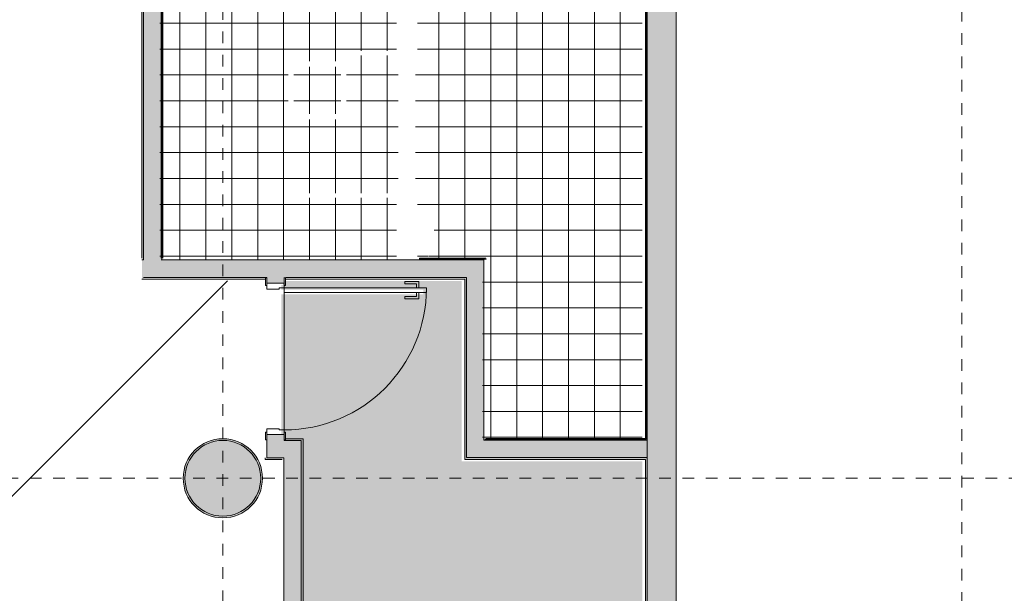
# Model space of a CAD drawing. Header units: millimetres. Extents: x 4.1 to 90.4, y -1.2 to 68.4.
# Tile 228 of 256: x 57.5 to 65.9, y 43 to 48. Entities that reach past the tile are written whole.
import ezdxf

# ---------------------------------------------------------------- set-up
doc = ezdxf.new("R2010")
doc.units = ezdxf.units.MM
doc.linetypes.add('Dash Dot 3_16_', pattern=[0.007938, 0.004763, -0.001587, 0, -0.001587])
for name, color, linetype, lineweight in [('A-DOOR', 7, 'Continuous', 5), ('A-FLOR', 7, 'Continuous', 5), ('A-FLOR-PATT', 7, 'Continuous', 15), ('A-WALL', 7, 'Continuous', 5), ('A-WALL-PATT', 7, 'Continuous', 13), ('I-WALL', 7, 'Continuous', 5), ('S-COLS', 7, 'Continuous', 5), ('S-GRID', 7, 'Continuous', 9)]:
    doc.layers.add(name, color=color, linetype=linetype, lineweight=lineweight)

# ---------------------------------------------------------------- blocks, each defined once
blk = doc.blocks.new('MUC-ENT-EXE-GOE-M3D-TZN-TNV-V21 _Principe Piscine_-D_rvt-1-MUC-LAG-PRO-PLA-ARC-TZN-SS01-AP04B-04RP Maçonnerie')
at = {"layer": 'A-WALL-PATT', "lineweight": 5, "true_color": 0x808080}
blk.add_hatch(color=8, dxfattribs=at).paths.add_polyline_path([(-172.6789, 66.2108), (-172.6789, 90.1404), (-172.9289, 90.1404), (-172.9289, 66.2108)])
at = {"layer": 'S-COLS', "lineweight": 5, "true_color": 0x808080}
blk.add_hatch(color=8, dxfattribs=at).paths.add_polyline_path([(-176.5691, 71.539), (-176.5057, 71.5452), (-176.4448, 71.5637), (-176.3886, 71.5937), (-176.3393, 71.6342), (-176.2989, 71.6834), (-176.2689, 71.7396), (-176.2504, 71.8006), (-176.2441, 71.864), (-176.2504, 71.9274), (-176.2689, 71.9883), (-176.2989, 72.0445), (-176.3393, 72.0938), (-176.3886, 72.1342), (-176.4448, 72.1642), (-176.5057, 72.1827), (-176.5691, 72.189), (-176.6325, 72.1827), (-176.6935, 72.1642), (-176.7497, 72.1342), (-176.7989, 72.0938), (-176.8394, 72.0445), (-176.8694, 71.9883), (-176.8879, 71.9274), (-176.8941, 71.864), (-176.8879, 71.8006), (-176.8694, 71.7396), (-176.8394, 71.6834), (-176.7989, 71.6342), (-176.7497, 71.5937), (-176.6935, 71.5637), (-176.6325, 71.5452)])
at = {"layer": 'A-WALL', "lineweight": 15}
for p, q in [((-172.6789, 66.4608), (-172.6789, 90.1404)), ((-172.9289, 89.8904), (-172.9289, 66.2108))]:
    blk.add_line(p, q, dxfattribs=at)
at = {"layer": 'S-COLS', "color": 7, "lineweight": 15}
for start, end in [(90, 270), (270, 90)]:
    blk.add_arc((-176.5691, 71.864), 0.325, start, end, dxfattribs=at)
at = {"layer": 'S-GRID', "color": 8, "linetype": 'Dash Dot 3_16_', "true_color": 0x808080}
for p, q in [((-176.5691, 94.4999), (-176.5691, 35.6618)), ((-170.2291, 94.4859), (-170.2291, 35.6478)), ((-231.0244, 71.864), (-169.5571, 71.864))]:
    blk.add_line(p, q, dxfattribs=at)
blk = doc.blocks.new('LAG-C1030-PORTE-BAT 1 VANT-13PR_01 - LAG-C1030-PORTE-BAT 1 VANT-13PR_01_07-120X210-15711714-MUC-LAG-PRO-PLA-ARC-TZN-SS01-AP04B-04RP Maçonnerie')
at = {"layer": 'A-DOOR'}
for p, q in [((-0.7997, 0.075), (-0.7997, 0.085)), ((-0.7997, 0.085), (-0.7347, 0.085)), ((-0.7347, 0.085), (-0.7347, 0.075)), ((0.5253, 0.085), (0.5903, 0.085)), ((0.5253, 0.075), (0.5253, 0.085)), ((0.5903, 0.085), (0.5903, 0.075)), ((-0.7347, 0.075), (-0.7997, 0.075)), ((-0.7547, 0.075), (-0.7047, 0.075)), ((-0.7547, -0.075), (-0.7547, 0.075)), ((-0.7047, 0.075), (-0.7047, -0.0311)), ((0.4953, 0.075), (0.5453, 0.075)), ((0.4953, -0.0311), (0.4953, 0.075)), ((0.5903, 0.075), (0.5253, 0.075)), ((0.5453, 0.075), (0.5453, -0.075)), ((-0.7997, -0.085), (-0.7997, -0.075)), ((-0.7997, -0.075), (-0.7347, -0.075)), ((-0.7147, -0.075), (-0.7547, -0.075)), ((-0.7347, -0.075), (-0.7347, -0.085)), ((-0.7147, -0.0311), (-0.7147, -0.075)), ((-0.7047, -0.0311), (-0.7147, -0.0311)), ((0.4653, -0.075), (0.5053, -0.075)), ((0.4653, -1.295), (0.4653, -0.075)), ((0.5053, -0.0311), (0.4953, -0.0311)), ((0.5053, -0.075), (0.5053, -0.0311)), ((0.5053, -0.075), (0.5053, -1.295)), ((0.5453, -0.075), (0.5053, -0.075)), ((0.5253, -0.075), (0.5903, -0.075)), ((0.5253, -0.085), (0.5253, -0.075)), ((0.5903, -0.075), (0.5903, -0.085)), ((-0.7347, -0.085), (-0.7997, -0.085)), ((0.5903, -0.085), (0.5253, -0.085)), ((0.4103, -1.11), (0.4303, -1.11)), ((0.4103, -1.23), (0.4103, -1.11)), ((0.4303, -1.11), (0.4303, -1.21)), ((0.5403, -1.11), (0.5603, -1.11)), ((0.5403, -1.21), (0.5403, -1.11)), ((0.5603, -1.11), (0.5603, -1.23)), ((0.4653, -1.23), (0.4103, -1.23)), ((0.4303, -1.21), (0.4653, -1.21)), ((0.4653, -1.21), (0.4653, -1.23)), ((0.5053, -1.21), (0.5403, -1.21)), ((0.5053, -1.23), (0.5053, -1.21)), ((0.5603, -1.23), (0.5053, -1.23)), ((0.5053, -1.295), (0.4653, -1.295))]:
    blk.add_line(p, q, dxfattribs=at)
blk.add_arc((0.5053, -0.075), 1.22, 180, 270, dxfattribs=at)

msp = doc.modelspace()

# ---------------------------------------------------------------- block references
at = {"lineweight": 5}
msp.add_blockref('MUC-ENT-EXE-GOE-M3D-TZN-TNV-V21 _Principe Piscine_-D_rvt-1-MUC-LAG-PRO-PLA-ARC-TZN-SS01-AP04B-04RP Maçonnerie', (235.7946, -27.8436), dxfattribs=at)

# ---------------------------------------------------------------- next in the draw order: hatches: boundary and pattern name
at = {"layer": 'A-FLOR-PATT'}
h = msp.add_hatch(dxfattribs=at)
h.set_pattern_fill('ANSI31', color=2)
h.set_pattern_definition([(45, (-136.6335, -114.262), (-2.245064, 2.245064), [])])
h.paths.add_polyline_path([(63.8107, 34.5549, 0.224216), (63.0925, 34.216), (63.8107, 34.216)])
h.paths.add_polyline_path([(63.8104, 33.6649), (62.8804, 33.6649), (62.8804, 33.6399), (63.8104, 33.6399)], flags=17)
h.paths.add_polyline_path([(63.8104, 33.6799), (62.8821, 33.6799, 0.004038), (62.8813, 33.6649), (63.8104, 33.6649)], flags=17)
h.paths.add_polyline_path([(63.8107, 35.6799), (63.8107, 35.6941), (61.3807, 35.6799), (61.3807, 33.5899), (63.8107, 33.5899), (63.8107, 33.5941), (63.8107, 33.5954), (63.8097, 33.5964), (63.8104, 33.5964), (63.8104, 33.6249), (62.8804, 33.6249), (62.8804, 33.6649), (62.8804, 33.6799), (62.8813, 33.6799, -0.401668), (63.8104, 34.5699), (63.8104, 34.5841), (63.8104, 34.5999), (63.8107, 34.5999)])
h.paths.add_polyline_path([(63.8107, 34.216), (63.0925, 34.216, 0.158726), (62.8821, 33.6799), (63.8107, 33.6799)], flags=17)
h.paths.add_polyline_path([(60.4271, 36.7165), (59.5896, 36.7165), (59.5896, 36.749), (60.4271, 36.749), (60.4271, 36.7363)], flags=17)
h.paths.add_polyline_path([(58.1821, 45.8922), (58.1496, 45.8922), (58.1496, 46.6797), (58.1821, 46.6797), (58.1821, 46.0802)], flags=17)
h.paths.add_polyline_path([(49.9393, 49.368), (50.7768, 49.368), (50.7768, 49.3355), (49.9393, 49.3355), (49.9393, 49.3639)], flags=16)
h.paths.add_polyline_path([(59.6896, 35.8442), (60.4246, 35.8442), (60.4246, 36.7115), (60.4271, 36.7115), (60.4271, 36.7165), (60.4696, 36.7165), (60.4696, 36.729), (60.5196, 36.729), (60.5196, 36.749), (60.5893, 36.749), (60.5893, 38.074), (60.5196, 38.074), (60.5196, 38.094), (60.4696, 38.094), (60.4696, 38.1065), (60.4271, 38.1065), (60.4271, 38.1115), (60.4246, 38.1115), (60.4246, 38.1865), (59.6746, 38.1865), (59.6746, 42.4365), (59.7078, 42.4365), (59.7078, 44.1647), (59.5612, 44.1647), (59.5612, 44.3797), (59.5762, 44.3797), (59.5762, 45.6797), (59.5612, 45.6802), (59.5612, 45.7147), (58.1871, 45.7147), (58.1871, 45.7972), (58.1696, 45.7972), (58.1696, 45.8497), (58.1821, 45.8497), (58.1821, 45.8922), (58.1871, 45.8922), (58.1871, 45.8947), (58.5046, 45.8947), (58.5046, 49.4817), (58.0969, 49.4817), (58.0962, 49.4858), (58.0954, 49.4855), (58.0954, 49.5297), (58.0786, 49.5305), (58.0774, 49.5305), (58.0782, 49.6175), (58.0782, 49.6187), (58.0954, 49.6187), (58.0954, 49.6467), (57.1654, 49.6464), (57.1654, 49.6187), (57.1822, 49.6179), (57.1834, 49.6179), (57.1826, 49.5308), (57.1826, 49.5297), (57.1654, 49.5297), (57.1646, 49.4858), (57.1646, 49.4847), (57.1639, 49.4847), (57.1639, 49.4817), (49.9418, 49.4816), (49.9418, 49.373), (49.9393, 49.373), (49.9393, 49.368), (49.8968, 49.368), (49.8968, 49.3555), (49.8468, 49.3555), (49.8468, 49.3355), (49.0518, 49.3355), (49.0518, 49.368), (49.8443, 49.368), (49.8443, 49.373), (49.7618, 49.373), (49.7618, 49.4817), (44.2532, 49.4817), (44.2525, 49.4858), (44.2517, 49.4855), (44.2517, 49.4967), (43.3217, 49.4967), (43.3209, 49.4858), (43.3209, 49.4847), (43.3202, 49.4847), (43.3202, 49.4817), (29.0088, 49.4817), (29.0081, 49.4858), (29.0073, 49.4855), (29.0073, 49.5297), (28.9905, 49.5305), (28.9893, 49.5305), (28.9901, 49.6175), (28.9901, 49.6187), (29.0073, 49.6187), (29.0073, 49.6467), (27.5473, 49.6467), (27.5473, 49.6187), (27.5642, 49.6179), (27.5653, 49.6179), (27.5645, 49.5308), (27.5645, 49.5297), (27.5473, 49.5297), (27.5465, 49.4858), (27.5465, 49.4847), (27.5458, 49.4847), (27.5458, 49.4817), (27.2843, 49.4817), (27.2843, 55.0392), (27.2543, 55.0392), (27.2543, 55.0542), (27.2143, 55.0542), (27.2143, 55.2042), (26.3943, 55.2042), (26.3943, 55.0542), (26.3543, 55.0542), (26.3543, 55.0392), (25.9143, 55.0392), (25.9143, 51.3392), (25.2593, 51.3392), (25.2593, 51.0342), (25.2443, 51.0342), (25.2443, 50.9942), (25.0943, 50.9942), (25.0943, 50.1142), (25.2443, 50.1142), (25.2443, 50.0742), (25.2593, 50.0742), (25.2593, 47.8792), (25.2893, 47.8792), (25.2893, 47.8642), (25.3293, 47.8642), (25.3293, 48.6842), (25.3693, 48.6842), (25.3693, 47.8642), (26.1893, 47.8642), (26.1893, 47.8792), (29.2043, 47.8792), (29.2043, 47.8642), (30.1043, 47.8642), (30.1043, 47.8792), (30.4607, 47.8792), (30.4607, 47.8642), (31.3607, 47.8642), (31.3607, 47.8792), (35.791, 47.8792), (35.791, 47.8642), (36.691, 47.8642), (36.691, 47.8792), (39.9684, 47.8792), (39.9684, 47.8642), (40.8684, 47.8642), (40.8684, 47.8792), (43.9611, 47.8792), (43.9611, 47.8642), (44.8611, 47.8642), (44.8611, 47.8792), (46.4543, 47.8792), (46.4543, 47.8642), (47.3543, 47.8642), (47.3543, 47.8792), (49.7618, 47.8792), (49.7618, 47.973), (49.8443, 47.973), (49.8443, 47.978), (49.0518, 47.978), (49.0518, 48.0105), (49.8468, 48.0105), (49.8468, 47.9905), (49.8968, 47.9905), (49.8968, 47.978), (49.9393, 47.978), (49.9393, 47.973), (49.9418, 47.973), (49.9418, 47.8792), (50.9643, 47.8792), (50.9643, 47.9186), (51.9132, 47.9186), (51.9132, 47.8642), (51.9232, 47.8642), (51.9232, 47.8792), (54.002, 47.8792), (54.002, 46.6892), (54.1355, 46.6892), (54.1362, 46.6851), (54.137, 46.6847), (54.137, 46.6742), (55.067, 46.6742), (55.0678, 46.6851), (55.0678, 46.6862), (55.0685, 46.6862), (55.0685, 46.6892), (56.4846, 46.6892), (56.4849, 45.8947), (56.7871, 45.8947), (56.7871, 45.8922), (56.7921, 45.8922), (56.7921, 45.8497), (56.8046, 45.8497), (56.8046, 45.7972), (56.7871, 45.7972), (56.7871, 45.7147), (56.4846, 45.7147), (56.4846, 45.6177), (56.4966, 45.6177), (56.4966, 44.3147), (56.4846, 44.3147), (56.4849, 43.6875), (56.4966, 43.6875), (56.4966, 42.5845), (56.4846, 42.5845), (56.4846, 42.3857), (56.4804, 42.385), (56.4801, 42.3842), (56.4696, 42.3842), (56.4697, 41.4542), (56.4804, 41.4534), (56.4816, 41.4534), (56.4816, 41.4527), (56.4846, 41.4527), (56.4849, 35.8592), (58.8843, 35.8592), (58.8843, 36.7197), (59.5143, 36.7197), (59.5143, 35.8442)])
h.paths.add_polyline_path([(60.5893, 36.7115), (60.5893, 36.7165), (60.5221, 36.7165), (60.5221, 36.7115)], flags=17)
h.paths.add_polyline_path([(59.7674, 38.074), (59.5896, 38.074), (59.5896, 38.1065), (60.4271, 38.1065), (60.4271, 38.074), (59.8845, 38.074)], flags=16)
h.paths.add_polyline_path([(60.5893, 38.1065), (60.5893, 38.1115), (60.5221, 38.1115), (60.5221, 38.1065), (60.5891, 38.1065)], flags=17)
h.paths.add_polyline_path([(59.1993, 43.6647), (59.1359, 43.6707), (59.0747, 43.6885), (59.0188, 43.7168), (58.9695, 43.7543), (58.928, 43.7998), (58.895, 43.8531), (58.8723, 43.9116), (58.8608, 43.9733), (58.8608, 44.0361), (58.8743, 44.103), (58.895, 44.1562), (58.9291, 44.2108), (58.9703, 44.256), (59.0203, 44.2938), (59.0825, 44.3234), (59.1411, 44.3393), (59.2053, 44.3441), (59.264, 44.3383), (59.3239, 44.3209), (59.3799, 44.2926), (59.4291, 44.2551), (59.4707, 44.2096), (59.5037, 44.1562), (59.5264, 44.0977), (59.5379, 44.0361), (59.5379, 43.9733), (59.5264, 43.9116), (59.5037, 43.8531), (59.4696, 43.7986), (59.4284, 43.7534), (59.3783, 43.7156), (59.3161, 43.6859), (59.2618, 43.6705), (59.2044, 43.6652)], flags=16)
h.paths.add_polyline_path([(56.7962, 45.8922), (56.7921, 45.8922), (56.7921, 46.6797), (56.8246, 46.6797), (56.8246, 45.8922)], flags=16)
h.paths.add_polyline_path([(54.137, 46.6862), (54.137, 47.6162), (54.177, 47.6162), (54.177, 46.6862)], flags=16)
h.paths.add_polyline_path([(49.9418, 47.978), (49.9393, 47.978), (49.9393, 48.0105), (50.7768, 48.0105), (50.7768, 47.978), (50.364, 47.978)], flags=16)
h.paths.add_polyline_path([(56.2244, 48.2896), (56.1731, 48.2922), (56.1235, 48.3056), (56.0752, 48.3314), (56.0383, 48.3621), (56.0066, 48.4026), (55.9844, 48.4489), (55.9724, 48.4989), (55.9724, 48.5553), (55.9816, 48.6015), (56.0027, 48.6494), (56.0346, 48.6923), (56.0731, 48.726), (56.119, 48.7511), (56.1711, 48.7658), (56.2214, 48.769), (56.2731, 48.7609), (56.3218, 48.7419), (56.3652, 48.7127), (56.4029, 48.6722), (56.4294, 48.6269), (56.445, 48.5805), (56.4505, 48.5284), (56.4432, 48.4723), (56.4276, 48.427), (56.4009, 48.3831), (56.3654, 48.3459), (56.3228, 48.3172), (56.2751, 48.2981), (56.2396, 48.2922)], flags=16)
h.paths.add_polyline_path([(43.3617, 48.5547), (43.3217, 48.5547), (43.3217, 49.4847), (43.3617, 49.4847), (43.3617, 49.108)], flags=16)
h.paths.add_polyline_path([(57.1819, 49.5312), (57.1819, 49.6172), (57.1639, 49.6172), (57.165, 49.5312), (57.1654, 49.5312)], flags=17)
h.paths.add_polyline_path([(58.0789, 49.5312), (58.0969, 49.5312), (58.0969, 49.6172), (58.0789, 49.6172), (58.0789, 49.5442)], flags=17)
h.paths.add_polyline_path([(29.0073, 49.5312), (29.0088, 49.5312), (29.0088, 49.6172), (28.9908, 49.6172), (28.9908, 49.5312), (29.0047, 49.5312)], flags=17)
h.paths.add_polyline_path([(27.5638, 49.5312), (27.5638, 49.6172), (27.5458, 49.6172), (27.5458, 49.5312), (27.5473, 49.5312)], flags=17)
h.paths.add_polyline_path([(63.8107, 33.6091), (63.8224, 33.6091), (63.8224, 33.6384), (63.9874, 33.6384), (63.9874, 34.5564), (63.8224, 34.5564), (63.8107, 34.5564)])
at = {"layer": 'A-FLOR-PATT', "true_color": 0xff0080}
h = msp.add_hatch(dxfattribs=at)
h.set_pattern_fill('NET', color=230, scale=0.07, style=0)
h.set_pattern_definition([(0, (235.76847, -27.85928), (0, 0.22225), []), (90, (235.76847, -27.85928), (-0.22225, 0), [])])
h.paths.add_polyline_path([(61.4546, 44.3469), (62.8246, 44.3469), (62.8246, 50.9592), (62.7228, 50.9592), (62.7221, 50.9634), (62.7213, 50.9637), (62.7213, 50.9742), (61.4613, 50.9742), (61.4605, 50.9634), (61.4605, 50.9622), (61.4598, 50.9622), (61.4598, 50.9592), (60.8946, 50.9592), (60.8946, 47.6912), (60.8904, 47.6905), (60.8901, 47.6897), (60.8796, 47.6897), (60.8796, 46.4297), (60.8904, 46.4289), (60.8916, 46.4289), (60.8916, 46.4282), (60.8946, 46.4282), (60.8956, 46.3072), (60.8967, 46.3088), (60.9054, 46.3124), (60.9046, 46.3204), (60.9074, 46.3256), (60.9084, 46.3369), (60.9095, 46.3383), (60.9178, 46.3394), (60.9203, 46.3369), (60.9212, 46.3335), (60.9204, 46.3229), (60.9242, 46.3268), (60.9239, 46.3373), (60.9261, 46.3399), (60.9262, 46.34), (60.9343, 46.3399), (60.937, 46.3359), (60.9373, 46.334), (60.9343, 46.3229), (60.9394, 46.3278), (60.9398, 46.3367), (60.9422, 46.3395), (60.9508, 46.3391), (60.9531, 46.335), (60.9533, 46.3332), (60.9533, 46.3278), (60.9603, 46.3243), (60.9613, 46.3211), (60.9618, 46.3325), (60.9668, 46.3325), (60.9668, 46.3304), (60.9924, 46.3314), (60.9949, 46.3338), (61.0021, 46.3326), (61.0039, 46.3284), (61.0021, 46.3241), (60.9995, 46.3225), (60.9926, 46.325), (60.9919, 46.3264), (60.9667, 46.3264), (60.9667, 46.3109), (60.973, 46.3108), (60.9779, 46.3059), (60.9779, 46.1659), (60.9879, 46.1659), (60.9882, 46.2485), (60.9908, 46.253), (60.9979, 46.2559), (61.0279, 46.2559), (61.0349, 46.253), (61.0375, 46.2485), (61.0379, 46.2459), (61.0376, 46.0641), (61.0366, 46.0617), (61.031, 46.0566), (61.0285, 46.0559), (60.9985, 46.0559), (60.991, 46.0591), (60.9882, 46.0638), (60.9879, 46.0667), (60.9879, 46.1459), (60.9779, 46.1459), (60.9779, 46.0136), (60.9847, 46.0136), (60.9847, 46.0202), (60.9941, 46.0202), (60.9941, 46.002), (60.9926, 45.9731), (60.9866, 45.9731), (60.9847, 46.0086), (60.9779, 46.0086), (60.9773, 45.9889), (60.9711, 45.9852), (60.9704, 45.9744), (60.9678, 45.9718), (60.9593, 45.973), (60.9575, 45.9761), (60.9573, 45.9859), (60.9549, 45.9859), (60.954, 45.976), (60.9515, 45.9735), (60.9446, 45.9725), (60.9449, 45.9668), (60.9905, 45.9524), (60.9926, 45.955), (60.9941, 45.9554), (60.9994, 45.9537), (61.0005, 45.9507), (60.993, 45.9286), (60.9902, 45.9269), (60.9843, 45.9295), (60.9834, 45.9313), (60.9834, 45.9345), (60.9208, 45.9545), (60.9218, 45.9511), (60.9228, 45.9503), (60.9226, 45.9436), (60.9172, 45.9404), (60.9113, 45.9438), (60.9115, 45.9505), (60.9133, 45.9528), (60.9131, 45.9549), (60.9106, 45.9539), (60.9001, 45.9579), (60.8991, 45.9596), (60.903, 45.9712), (60.8946, 45.9712), (60.8946, 45.8947), (61.4546, 45.8947), (61.4546, 45.7169)])
h.paths.add_polyline_path([(60.5655, 45.8947), (60.7146, 45.8947), (60.7146, 46.4282), (60.7188, 46.4289), (60.7191, 46.4297), (60.7296, 46.4297), (60.7296, 47.6897), (60.7188, 47.6905), (60.7176, 47.6905), (60.7176, 47.6912), (60.7146, 47.6912), (60.7146, 48.7992), (58.6846, 48.7992), (58.6846, 45.8947), (60.27, 45.8947)])
h.paths.add_polyline_path([(60.7146, 46.4297), (59.8776, 46.4297), (59.8776, 46.4697), (60.7176, 46.4697), (60.7176, 46.4297), (60.7159, 46.4297)])
h.paths.add_polyline_path([(59.7863, 47.1015), (59.7869, 47.6015), (60.2863, 47.6009), (60.2858, 47.1015), (59.7865, 47.1015)])
h.paths.add_polyline_path([(60.2388, 47.149), (60.2388, 47.554), (59.8338, 47.554), (59.8338, 47.149), (60.2254, 47.149)])
h.paths.add_polyline_path([(60.2976, 47.6497), (60.2976, 47.6897), (60.7176, 47.6897), (60.7176, 47.6497), (60.4505, 47.6497)])
h.paths.add_polyline_path([(61.6487, 48.1689), (61.6012, 48.1694), (61.6017, 48.6689), (62.1012, 48.6684), (62.1007, 48.1689), (61.6787, 48.1689)])
h.paths.add_polyline_path([(61.6658, 48.2164), (62.0537, 48.2164), (62.0537, 48.6214), (61.6487, 48.6214), (61.6487, 48.2164)])
h.paths.add_polyline_path([(62.6813, 50.1222), (62.6813, 50.9622), (62.7213, 50.9622), (62.7213, 50.1222)])
h.paths.add_polyline_path([(61.5013, 50.5422), (61.4613, 50.5422), (61.4613, 50.9622), (61.5013, 50.9622), (61.5013, 50.8032)])
at = {"layer": 'A-FLOR-PATT', "true_color": 0xffffd7}
msp.add_hatch(color=7, dxfattribs=at).paths.add_polyline_path([(59.9883, 42.6023), (61.2929, 42.6023), (61.2929, 42.7023), (61.3054, 42.7023), (61.3054, 42.7523), (61.4254, 42.7523), (61.4254, 42.7023), (61.4379, 42.7023), (61.4379, 42.7523), (62.8246, 42.7523), (62.8246, 44.1669), (61.2746, 44.1669), (61.2746, 45.7147), (59.7412, 45.7147), (59.7412, 45.6797), (59.7262, 45.6797), (59.7262, 45.6397), (60.9462, 45.6397), (60.9462, 45.5997), (59.7262, 45.5997), (59.7262, 44.3797), (59.7412, 44.3797), (59.7412, 44.3447), (59.8878, 44.3447), (59.8878, 42.6023), (59.9483, 42.6023)])
at = {"layer": 'A-WALL-PATT', "lineweight": 5, "true_color": 0xc0c0c0}
for points in [[(58.7107, 45.9103), (58.7107, 48.8149), (58.7032, 48.8149), (58.7032, 45.9103)], [(62.8507, 44.3625), (62.8582, 44.3625), (62.8582, 48.8224), (62.8507, 48.8224), (62.8507, 45.6576)], [(61.4732, 45.9028), (61.4807, 45.9028), (61.4807, 45.9103), (60.9132, 45.9103), (60.9132, 45.9028)], [(62.8582, 44.355), (62.8582, 44.3625), (61.4807, 44.3625), (61.4807, 44.355), (61.5892, 44.355)]]:
    msp.add_hatch(color=9, dxfattribs=at).paths.add_polyline_path(points)
at = {"layer": 'I-WALL'}
for points in [[(58.5457, 45.7303), (58.5457, 49.5123), (58.5307, 49.5123), (58.5307, 45.7303)], [(58.5457, 45.7453), (58.6957, 45.7453), (58.6957, 48.8299), (58.5457, 48.8299), (58.5457, 45.8203)], [(62.8582, 44.355), (62.8657, 44.355), (62.8657, 48.8299), (62.8582, 48.8299), (62.8582, 44.3625)], [(58.7032, 45.9028), (58.7032, 48.8224), (58.6957, 48.8224), (58.6957, 45.9028)], [(61.4657, 45.7453), (61.4657, 45.8953), (58.6957, 45.8953), (58.6957, 45.7453), (61.3157, 45.7453)], [(61.4657, 45.8953), (61.4732, 45.8953), (61.4732, 45.9028), (60.9132, 45.9028), (60.9132, 45.8953)], [(61.3007, 44.1825), (61.3157, 44.1825), (61.3157, 45.7453), (61.3007, 45.7453), (61.3007, 45.6576)], [(61.4657, 44.1975), (61.4657, 45.7453), (61.3157, 45.7453), (61.3157, 44.1975)], [(59.2254, 43.6803), (59.2254, 43.6953), (59.162, 43.7016), (59.1011, 43.7201), (59.0449, 43.7501), (58.9956, 43.7905), (58.9552, 43.8398), (58.9252, 43.896), (58.9067, 43.9569), (58.9004, 44.0203), (58.9067, 44.0838), (58.9252, 44.1447), (58.9552, 44.2009), (58.9956, 44.2502), (59.0449, 44.2906), (59.1011, 44.3206), (59.162, 44.3391), (59.2254, 44.3453), (59.2254, 44.3603), (59.163, 44.3546), (59.1026, 44.3374), (59.0464, 44.3094), (58.9964, 44.2716), (58.9541, 44.2252), (58.9211, 44.1719), (58.8984, 44.1134), (58.8869, 44.0501), (58.8869, 43.989), (58.8984, 43.9273), (58.9211, 43.8688), (58.9541, 43.8155), (58.9964, 43.7691), (59.0464, 43.7313), (59.1026, 43.7033), (59.163, 43.6861)], [(59.2254, 43.6803), (59.2879, 43.6861), (59.3483, 43.7033), (59.4044, 43.7313), (59.4545, 43.7691), (59.4968, 43.8155), (59.5298, 43.8688), (59.5525, 43.9273), (59.564, 43.989), (59.564, 44.0517), (59.5525, 44.1134), (59.5298, 44.1719), (59.4968, 44.2252), (59.4545, 44.2716), (59.4044, 44.3094), (59.3483, 44.3374), (59.2879, 44.3546), (59.2254, 44.3603), (59.2254, 44.3453), (59.2888, 44.3391), (59.3498, 44.3206), (59.406, 44.2906), (59.4552, 44.2502), (59.4957, 44.2009), (59.5257, 44.1447), (59.5442, 44.0838), (59.5504, 44.0203), (59.5442, 43.9569), (59.5257, 43.896), (59.4957, 43.8398), (59.4552, 43.7905), (59.406, 43.7501), (59.3498, 43.7201), (59.2888, 43.7016), (59.2254, 43.6953)], [(59.8989, 44.3453), (59.8989, 44.3603), (59.7623, 44.3603), (59.7623, 44.3503), (59.7523, 44.3503), (59.7523, 44.3453), (59.7673, 44.3453)], [(59.8989, 42.4522), (59.9139, 42.4522), (59.9139, 44.3603), (59.8989, 44.3603), (59.8989, 43.5143)], [(62.8657, 44.3475), (62.8657, 44.355), (61.4732, 44.355), (61.4732, 44.3475), (61.5892, 44.3475)], [(59.8989, 44.1953), (59.8989, 44.3453), (59.6023, 44.3453), (59.6023, 44.1953), (59.7489, 44.1953)], [(62.8657, 44.1975), (62.8657, 44.3475), (61.4657, 44.3475), (61.4657, 44.1975), (61.5892, 44.1975)], [(59.7339, 44.1803), (59.7339, 44.1953), (59.5873, 44.1953), (59.5873, 44.1803)], [(59.7489, 42.4372), (59.8989, 42.4372), (59.8989, 44.1953), (59.7489, 44.1953), (59.7489, 42.4427)], [(62.8507, 44.1825), (62.8657, 44.1825), (62.8657, 44.1975), (61.3157, 44.1975), (61.3157, 44.1825), (61.5892, 44.1825)], [(62.8507, 40.9671), (62.8657, 40.9671), (62.8657, 44.1825), (62.8507, 44.1825), (62.8507, 41.3711)]]:
    msp.add_hatch(color=9, dxfattribs=at).paths.add_polyline_path(points)
h = msp.add_hatch(color=9, dxfattribs=at)
h.paths.add_polyline_path([(59.6023, 44.3453), (59.7523, 44.3453), (59.7523, 44.3953), (59.6023, 44.3953), (59.6023, 44.3503)])
h.paths.add_polyline_path([(59.6773, 45.6953), (59.7523, 45.6953), (59.7523, 45.7453), (59.6023, 45.7453), (59.6023, 45.6953)])

# ---------------------------------------------------------------- next in the draw order: linework, layer by layer
at = {"layer": 'A-FLOR'}
for p, q in [((61.3007, 45.7303), (59.7623, 45.7303)), ((59.7523, 44.4353), (59.7523, 45.6153))]:
    msp.add_line(p, q, dxfattribs=at)
at = {"layer": 'A-WALL'}
for p, q in [((58.7032, 45.9028), (58.7032, 48.8224)), ((62.8582, 48.8224), (62.8582, 44.355)), ((60.7482, 45.8953), (58.6957, 45.8953)), ((61.4732, 45.9028), (60.9132, 45.9028)), ((59.6023, 45.7403), (59.6023, 45.7453)), ((59.7523, 45.7403), (59.7523, 45.7453)), ((59.7673, 45.7453), (61.3157, 45.7453)), ((61.3157, 45.7453), (61.3157, 44.1975)), ((62.8582, 44.355), (61.4732, 44.355)), ((59.6023, 44.3503), (59.6023, 44.3453)), ((59.7523, 44.3503), (59.7523, 44.3453)), ((59.8989, 44.3453), (59.7523, 44.3453))]:
    msp.add_line(p, q, dxfattribs=at)
at = {"layer": 'I-WALL', "lineweight": 13}
for p, q in [((58.5457, 45.8953), (58.5457, 49.5123)), ((58.5307, 49.4973), (58.5307, 45.9103)), ((62.8657, 44.3475), (62.8657, 48.9799)), ((58.6957, 45.9103), (58.6957, 48.8149)), ((58.7107, 45.9103), (58.7107, 48.8149)), ((62.8507, 48.8149), (62.8507, 44.3625)), ((58.5307, 45.8953), (58.5457, 45.8953)), ((60.7482, 45.8953), (61.4657, 45.8953)), ((61.4807, 45.9103), (60.9132, 45.9103)), ((60.9132, 45.9103), (60.9132, 45.8953)), ((61.4657, 44.3475), (61.4657, 45.8953)), ((61.4807, 45.8953), (61.4807, 45.9103)), ((58.5307, 45.7303), (59.5873, 45.7303)), ((58.5457, 45.7453), (59.6023, 45.7453)), ((61.3007, 45.7303), (61.3007, 44.1825)), ((59.9139, 44.3603), (59.7623, 44.3603)), ((59.9139, 42.4522), (59.9139, 44.3603)), ((62.8507, 44.3625), (61.4807, 44.3625)), ((59.6023, 44.3453), (59.6023, 44.1953)), ((59.8989, 42.4372), (59.8989, 44.3453)), ((61.4657, 44.3475), (62.8657, 44.3475)), ((62.8657, 40.9671), (62.8657, 44.3475)), ((59.5873, 44.1953), (59.5873, 44.1803)), ((59.7489, 44.1953), (59.6023, 44.1953)), ((59.7489, 42.4372), (59.7489, 44.1953)), ((61.3007, 44.1825), (62.8507, 44.1825)), ((61.3157, 44.1975), (62.8657, 44.1975)), ((62.8507, 44.1825), (62.8507, 40.9671)), ((59.5873, 44.1803), (59.7339, 44.1803))]:
    msp.add_line(p, q, dxfattribs=at)
for radius, start, end in [(0.34, 90, 270), (0.34, 270, 90), (0.325, 90, 270), (0.325, 270, 90)]:
    msp.add_arc((59.2254, 44.0203), radius, start, end, dxfattribs=at)

# ---------------------------------------------------------------- next in the draw order: block references
at = {"layer": 'A-DOOR', "rotation": 90}
msp.add_blockref('LAG-C1030-PORTE-BAT 1 VANT-13PR_01 - LAG-C1030-PORTE-BAT 1 VANT-13PR_01_07-120X210-15711714-MUC-LAG-PRO-PLA-ARC-TZN-SS01-AP04B-04RP Maçonnerie', (59.6773, 45.15), dxfattribs=at)

doc.saveas('drawing.dxf')
